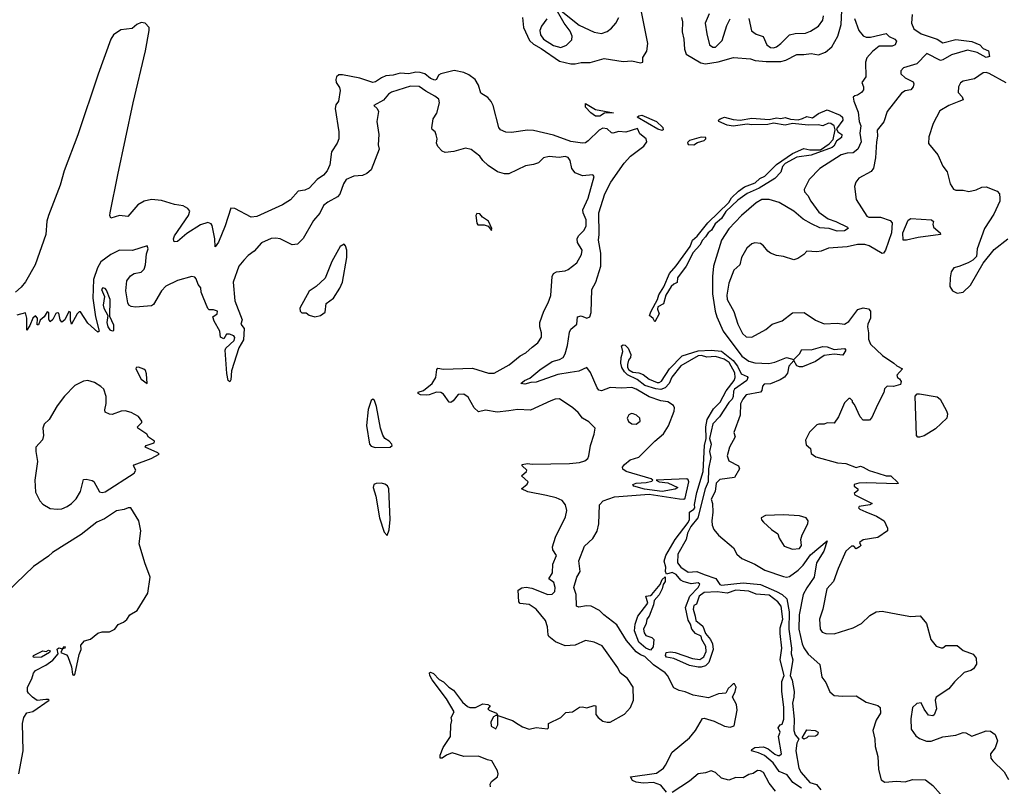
# Model space of a CAD drawing. Extents: x 2220520 to 2384350, y 721165 to 893491.
# Tile 181 of 256: x 2332305 to 2339110, y 811760 to 817059. Entities that reach past the tile are written whole.
import ezdxf

# ---------------------------------------------------------------- set-up
doc = ezdxf.new("R2010")
doc.units = 0

msp = doc.modelspace()

# ---------------------------------------------------------------- linework, layer by layer
at = {"layer": '0CON20XD'}
for points in [[(2335780.4, 817075), (2335786.2, 817005), (2335828.8, 816915), (2335855, 816889.7), (2335910, 816860), (2336035, 816772.1), (2336115, 816753.4), (2336145, 816753.1), (2336185, 816762.9), (2336247.3, 816762.7), (2336345, 816790.8), (2336475, 816771.2), (2336535, 816774.6), (2336595, 816761.9), (2336612.5, 816765), (2336611.7, 816798.3), (2336639.1, 816840.9), (2336646.4, 816895), (2336596.9, 817136.9)], [(2335947.8, 817065), (2335911.5, 817015), (2335899.5, 816985), (2335904.5, 816955), (2335925.4, 816925), (2335995, 816880.7), (2336044.1, 816865.9), (2336085, 816882.9), (2336120.9, 816919.1), (2336122.5, 816945), (2336109.7, 816979.7), (2336066.9, 817035), (2336021.2, 817115)], [(2336035, 817128.6), (2336171.5, 817021.5), (2336275, 816972.1), (2336325.3, 816964.7), (2336365, 816976.9), (2336395, 817000), (2336425.4, 817034.6), (2336445.4, 817074.6)], [(2336880, 817075), (2336886.7, 817045), (2336883.3, 816975), (2336895.4, 816925), (2336899.4, 816855), (2336911.8, 816821.8), (2337012.1, 816762.1), (2337045, 816753.9), (2337131.7, 816768.3), (2337237.9, 816797.9), (2337355, 816788), (2337387.9, 816777.9), (2337465, 816769.4), (2337565, 816769.1), (2337600.2, 816779.8), (2337675, 816818.5), (2337725, 816817.5), (2337775, 816824.6), (2337825, 816816.2), (2337875, 816834.4), (2337917.3, 816872.7), (2337960.4, 816945), (2337981.5, 817025), (2337987, 817123)], [(2337069.1, 817100.9), (2337043.5, 817035), (2337055, 816962.5), (2337073.1, 816885), (2337095, 816869.4), (2337115, 816870), (2337160.5, 816915), (2337191.7, 817018.3), (2337214.5, 817065.5)], [(2338474.2, 817095), (2338468.8, 817035), (2338484.6, 816995), (2338535, 816962.6), (2338645, 816924.1), (2338685, 816899.8), (2338775, 816922.7), (2338885, 816908.8), (2338940, 816885), (2338965, 816860.9), (2339001.8, 816845), (2339007.3, 816805), (2338985, 816798.1), (2338923.3, 816833.3), (2338855, 816848.4), (2338745, 816815.8), (2338685, 816781.5), (2338668.3, 816778.3), (2338575, 816824.4), (2338505, 816754.3), (2338412.8, 816727.2)], [(2336775, 811718.9), (2336735, 811768.1), (2336685, 811785.5), (2336615, 811782), (2336565, 811787.5), (2336540.3, 811800.3), (2336526.7, 811825), (2336705, 811850), (2336754.2, 811885.8), (2336769.2, 811905), (2336813.8, 811995), (2336934.3, 812095), (2336975.7, 812145), (2337025, 812227.5), (2337035, 812230), (2337105, 812210), (2337175, 812175.6), (2337215, 812169.4), (2337242.9, 812177.1), (2337264.3, 812285.7), (2337258.9, 812325), (2337231.2, 812375), (2337250, 812415), (2337256, 812445), (2337245, 812468.8), (2337235, 812468), (2337221.2, 812455), (2337201.2, 812435), (2337185, 812403.3), (2337135, 812400), (2337065, 812371.2), (2336959.5, 812389.5), (2336905, 812412.9), (2336861.7, 812421.7), (2336825, 812440), (2336781.8, 812525), (2336765.5, 812545), (2336685, 812600.6), (2336625, 812657.4), (2336595, 812668.3), (2336565, 812689), (2336498.2, 812768.2), (2336431, 812875), (2336341.8, 812945), (2336312.9, 812975), (2336255, 813006.1), (2336222.3, 813007.7), (2336168.8, 812998.8), (2336154, 813004), (2336150.5, 813085), (2336133.8, 813135), (2336156.4, 813205), (2336178.7, 813245), (2336169.1, 813319.1), (2336209.5, 813420.5), (2336265, 813473.6), (2336295, 813524.5), (2336307.2, 813575), (2336311.2, 813705), (2336336.5, 813733.5), (2336415, 813761.9), (2336655, 813780), (2336865, 813746.7), (2336895, 813745.5), (2336905, 813750.9), (2336929.4, 813865), (2336925, 813878.5), (2336915, 813884.4), (2336703, 813877), (2336723.9, 813863.9), (2336785, 813857.5), (2336852.5, 813825), (2336835, 813813.3), (2336745, 813796.7), (2336623.9, 813813.9), (2336550, 813835), (2336542.5, 813845), (2336565, 813856.2), (2336635, 813860), (2336675, 813870), (2336680, 813875), (2336670, 813885), (2336495.5, 813935.5), (2336473.1, 813953.1), (2336470.8, 813965), (2336485.7, 813985), (2336523.9, 814016.1), (2336584.6, 814035.4), (2336694.4, 814145), (2336755, 814196), (2336788.8, 814251.2), (2336827.4, 814352.6), (2336830, 814375), (2336823.2, 814393.2), (2336785, 814417.5), (2336735, 814424.6), (2336655, 814452.5), (2336565, 814504.8), (2336535, 814515.7), (2336465, 814511.8), (2336385, 814516.2), (2336325, 814494.2), (2336307.1, 814497.1), (2336295, 814513.8), (2336250.2, 814620.2), (2336225, 814654), (2336170, 814630), (2336110.3, 814620.3), (2336024.4, 814605.6), (2335875, 814553.5), (2335838.2, 814551.8), (2335795, 814540.6), (2335767.5, 814545), (2335793.8, 814565), (2335829.8, 814580.2), (2335900.7, 814639.3), (2335985, 814696.8), (2336035, 814709.4), (2336060.6, 814725), (2336075, 814750), (2336091.9, 814808.1), (2336105, 814900), (2336115, 814919.4), (2336154.4, 814955), (2336160.8, 815005), (2336185, 815011.1), (2336225, 814995.6), (2336245.6, 815005), (2336253.8, 815035), (2336260, 815195), (2336286.8, 815245), (2336320.3, 815355), (2336322, 815445), (2336304.3, 815535), (2336308.8, 815575), (2336307.9, 815725), (2336348.7, 815855), (2336390, 815935), (2336483, 816067), (2336526.2, 816115), (2336619.4, 816185), (2336639.2, 816215), (2336635.6, 816235), (2336590.9, 816270.9), (2336575, 816306.7), (2336495, 816281.4), (2336445, 816285.2), (2336405, 816275.4), (2336395, 816277.3), (2336365.2, 816305.2), (2336335, 816309), (2336310.8, 816295), (2336235, 816221.5), (2336215, 816208.8), (2336194.7, 816205.3), (2336115, 816216.7), (2335995, 816260.5), (2335855, 816293.8), (2335815, 816295.4), (2335705, 816279.4), (2335665, 816282.5), (2335627, 816297), (2335617.1, 816315), (2335576.5, 816466.5), (2335563.5, 816493.5), (2335540.9, 816520.9), (2335492, 816552), (2335476.6, 816606.6), (2335452.7, 816645), (2335408.3, 816678.3), (2335373.9, 816693.9), (2335307.4, 816707.4), (2335214.9, 816685.1), (2335199.7, 816675), (2335185.2, 816644.8), (2335175, 816641.1), (2335145, 816653.3), (2335104.3, 816684.3), (2335072.2, 816695), (2335043.5, 816696.5), (2334995, 816685.3), (2334935, 816689.1), (2334885, 816676), (2334835, 816672.3), (2334805, 816658.4), (2334765, 816628.8), (2334745, 816624.4), (2334655, 816654.9), (2334535, 816679.1), (2334511.3, 816678.7), (2334495.4, 816664.6), (2334490, 816645), (2334493.1, 816625), (2334515, 816590), (2334519.1, 816570.9), (2334508.8, 816495), (2334490, 816470), (2334484.4, 816445), (2334510, 816285), (2334510.8, 816235), (2334500, 816205), (2334459.2, 816145), (2334448.9, 816055), (2334431.1, 816015), (2334405, 815984.4), (2334362, 815955), (2334305, 815894.4), (2334275, 815880.6), (2334230, 815875), (2334175.8, 815815), (2334121.1, 815778.9), (2333945, 815698.6), (2333905, 815694.2), (2333792.5, 815755), (2333764.2, 815755.8), (2333724.4, 815635), (2333677.9, 815522.1), (2333655, 815490), (2333653.5, 815545), (2333635.5, 815635.5), (2333627.2, 815647.2), (2333605, 815656.7), (2333555, 815640), (2333459.3, 815580.7), (2333395, 815525.8), (2333372.7, 815522.7), (2333367.1, 815545), (2333374.4, 815565), (2333472, 815705), (2333481.2, 815735), (2333466.2, 815755), (2333435, 815772.2), (2333375, 815782.7), (2333285, 815808.8), (2333215, 815815.2), (2333165, 815804.5), (2333120.5, 815779.5), (2333051.4, 815698.6), (2332995, 815705.6), (2332935, 815686.4), (2332927.1, 815705), (2332929.2, 815725), (2332984.1, 815985.9), (2333088.6, 816485), (2333175, 816844), (2333200.2, 816985), (2333199, 817005), (2333171.6, 817035), (2333145, 817039.4), (2333115, 817026.3), (2333081.8, 816998.2), (2333005, 816988), (2332953.9, 816955), (2332935.4, 816925.4), (2332848.4, 816681.6), (2332707.6, 816262.4), (2332611.9, 816015), (2332583.7, 815915), (2332503.3, 815706.7), (2332492.4, 815667.6), (2332485.1, 815574.9), (2332410.8, 815365), (2332345, 815248), (2332315, 815210.6), (2332275, 815176.3)], [(2337345, 817066.7), (2337362.7, 816982.7), (2337395, 816959.5), (2337444.1, 816944.1), (2337469.6, 816885), (2337495, 816866.2), (2337515, 816863.8), (2337535, 816871.5), (2337565.7, 816894.3), (2337625, 816955.4), (2337665, 816964.6), (2337735, 816965.9), (2337770.3, 816979.7), (2337825, 817015.5), (2337856.1, 817055), (2337860.6, 817085)], [(2338075, 817068.6), (2338105, 816984.2), (2338135, 816946.9), (2338155, 816937.8), (2338185, 816938.5), (2338294, 816964), (2338315, 816943.1), (2338353.3, 816925), (2338365, 816910), (2338355, 816886.2), (2338335, 816875.8), (2338245, 816876.4), (2338199.5, 816840.5), (2338160, 816795), (2338150, 816765), (2338153.8, 816665), (2338125.8, 816625), (2338136, 816595)], [(2338412.8, 816727.2), (2338393.8, 816706.2), (2338394.6, 816685), (2338425, 816656.6), (2338479.1, 816629.1), (2338484.2, 816615), (2338480.8, 816595), (2338464.5, 816575.5), (2338425, 816566.4), (2338399.7, 816550.3), (2338300, 816425), (2338277.6, 816352.4), (2338232.2, 816295), (2338234.5, 816255), (2338226.4, 816215), (2338220, 816105), (2338205, 816032.5), (2338190.2, 816009.8), (2338105, 815962.9), (2338083.7, 815936.4), (2338074.2, 815905), (2338085.4, 815815.4), (2338160.5, 815700.5), (2338174, 815694), (2338253.4, 815693.4), (2338320.4, 815670.4), (2338334.2, 815655), (2338329.4, 815585), (2338288.1, 815465), (2338275, 815445.6), (2338265, 815441.9), (2338176.7, 815496.7), (2338145, 815505.4), (2338095, 815504.6), (2338025, 815490), (2337895, 815480.8), (2337845, 815460), (2337815, 815454.3), (2337745, 815459.2), (2337725, 815436.7), (2337682.3, 815407.7), (2337655, 815400), (2337585, 815422), (2337535, 815428.8), (2337495, 815446.2), (2337475, 815458.8), (2337446.4, 815496.4), (2337425, 815511.4), (2337385.6, 815515.6), (2337365, 815509.4), (2337329.4, 815480.6), (2337293.5, 815415), (2337282.2, 815365), (2337241.5, 815328.5), (2337205, 815237.8), (2337192.2, 815155), (2337194.2, 815125), (2337241.7, 815041.7), (2337268.2, 814955), (2337300.2, 814890.2), (2337325, 814867.3), (2337365, 814865.5), (2337461.7, 814918.3), (2337505, 814954.2), (2337575, 814978.6), (2337645, 815031.9), (2337725.8, 815035.8), (2337805, 814982.2), (2337865.7, 814955.7), (2337955, 814962.2), (2338005, 814955.6), (2338035, 814971.9), (2338097.5, 815055), (2338135, 815067), (2338171, 815061), (2338185.4, 815045), (2338184.8, 814995), (2338165.7, 814955), (2338163.8, 814935), (2338172.5, 814895), (2338170.7, 814850.7), (2338185, 814816.2), (2338267, 814737), (2338347.5, 814685), (2338366.4, 814666.4), (2338407.5, 814645), (2338368.3, 814601.7), (2338372.5, 814585), (2338386.4, 814576.4), (2338397, 814557), (2338393, 814537), (2338345, 814522.5), (2338300, 814525), (2338283, 814507), (2338277, 814483), (2338233.3, 814396.7), (2338195, 814310), (2338178.3, 814291.7), (2338135, 814290), (2338113, 814313), (2338075, 814400), (2338060, 814415), (2338060, 814425), (2338045, 814440), (2338035, 814440), (2338005, 814410), (2337963.3, 814315), (2337935, 814270), (2337885, 814272.5), (2337865, 814262.5), (2337827, 814263), (2337815, 814257.5), (2337762.7, 814207.3), (2337736.4, 814153.6), (2337741.2, 814121.2), (2337770, 814095), (2337775, 814060), (2337806.4, 814036.4), (2337957, 813997), (2338015, 813991.2), (2338085, 813963.3), (2338115, 813972.5), (2338135, 813966.7), (2338175, 813943.8), (2338235, 813923.8), (2338293, 813907), (2338325, 813906.7), (2338375, 813860), (2338376.4, 813853.6), (2338365, 813850), (2338155, 813857.5), (2338104.2, 813855.8), (2338072.5, 813845), (2338072.5, 813835), (2338097.5, 813815), (2338097.5, 813805), (2338072.5, 813785), (2338077.5, 813775), (2338197.5, 813715), (2338180, 813705), (2338107, 813693), (2338102.5, 813685), (2338112.5, 813675), (2338153.3, 813656.7), (2338226.8, 813626.8), (2338280, 813595), (2338303.3, 813545), (2338302.5, 813525), (2338235, 813480), (2338135, 813463.3), (2338110, 813445), (2338117.5, 813425), (2338110, 813415), (2338085, 813402.5), (2338070, 813420), (2338055, 813420), (2338014, 813386), (2337960.6, 813265), (2337930.6, 813175), (2337882.5, 813125), (2337856.9, 812985), (2337833.3, 812915), (2337838, 812845), (2337851.2, 812825), (2337875.5, 812815.5), (2337935, 812814.7), (2338065, 812855.3), (2338122.9, 812885), (2338179.8, 812940.2), (2338225, 812964.7), (2338265, 812971.2), (2338375, 812949.5), (2338465, 812932.7), (2338528.3, 812938.3), (2338572.5, 812885), (2338602.3, 812775), (2338638.2, 812728.2), (2338673.6, 812716.4), (2338685, 812717.5), (2338707, 812733), (2338785, 812733.1), (2338825, 812698.9), (2338894, 812674), (2338916.2, 812645), (2338918.2, 812605), (2338897.2, 812572.8), (2338879.1, 812560.9), (2338833, 812547), (2338765, 812481.9), (2338726, 812434), (2338638.6, 812375), (2338631.4, 812355), (2338642, 812295), (2338625, 812253.3), (2338615, 812246.7), (2338585, 812252.5), (2338555, 812293.3), (2338535, 812335.7), (2338505, 812333.1), (2338475.6, 812305), (2338464.6, 812225.4), (2338467.1, 812155), (2338498.3, 812108.3), (2338525, 812090), (2338572.7, 812072.7), (2338605, 812071.2), (2338685, 812102), (2338775, 812112.5), (2338825, 812131.4), (2338845, 812128.6), (2338885, 812106.7), (2338985, 812144.2), (2339015, 812142), (2339047.3, 812117.3), (2339062.2, 812075), (2339046.9, 812025), (2339015, 811983.3), (2339016.9, 811955), (2339030, 811935), (2339109.1, 811859.1), (2339137.9, 811807.9)], [(2339122.2, 816622.2), (2339005, 816688), (2338985, 816694), (2338965, 816690.8), (2338905, 816650.9), (2338825, 816633.3), (2338806.4, 816623.6), (2338794.1, 816594.1), (2338792, 816555), (2338819.2, 816525), (2338826.2, 816505), (2338796.1, 816493.9), (2338726.7, 816465), (2338665, 816428.8), (2338617.6, 816342.4), (2338588.5, 816248.5), (2338585, 816203.3), (2338651.2, 816125), (2338685, 816047.5), (2338715, 816007.5), (2338735.6, 815925), (2338758.7, 815888.7), (2338775, 815881.9), (2338825, 815881.9), (2338865, 815871.1), (2338916.3, 815883.7), (2338955, 815902), (2338985, 815903.8), (2339060, 815875), (2339075.8, 815855.8), (2339080, 815825), (2339078.8, 815805), (2339037.5, 815715), (2338973.9, 815616.1), (2338922.5, 815475), (2338918.3, 815421.7), (2338893.6, 815396.4), (2338860.7, 815379.3), (2338795, 815352.5), (2338760, 815345), (2338743, 815317), (2338736.7, 815275), (2338733.8, 815215), (2338751.2, 815185), (2338785, 815168.6), (2338825, 815176.2), (2338876.2, 815225), (2338963.9, 815376.1), (2339040.5, 815469.5), (2339135, 815543.3)], [(2335749.7, 812189.7), (2335780.9, 812170.9), (2335825, 812155.8), (2335875, 812165.8), (2335953, 812157), (2335960, 812165), (2335960, 812195), (2336045.5, 812234.5), (2336080.3, 812269.7), (2336125.8, 812274.2), (2336175, 812307.5), (2336195, 812310), (2336225, 812301.2), (2336275, 812318.8), (2336286.7, 812315), (2336286.2, 812256.2), (2336302, 812235), (2336335, 812210), (2336365, 812202), (2336386.1, 812203.9), (2336485, 812257.5), (2336526.2, 812305), (2336546.2, 812355), (2336545.6, 812445), (2336505, 812505.8), (2336454.4, 812544.4), (2336438.7, 812578.7), (2336330.7, 812730.7), (2336276.2, 812756.2), (2336215, 812767.5), (2336144.2, 812735.8), (2336075, 812731.4), (2336008.7, 812758.7), (2335962.5, 812795), (2335956.6, 812806.6), (2335953.1, 812863.1), (2335940, 812905), (2335875.2, 812985.2), (2335825, 813016.4), (2335765, 813022.9), (2335754.4, 813035), (2335750.5, 813115), (2335775, 813132.1), (2335805, 813136.4), (2335845, 813130.4), (2335955, 813085.4), (2335985, 813088.8), (2336004.6, 813105.4), (2336005.4, 813134.6), (2335997.6, 813167.6), (2335962, 813195), (2335987.6, 813235), (2335989.5, 813295), (2336014.3, 813355), (2335990.6, 813395), (2335986.5, 813415), (2336009.1, 813480.9), (2336078.3, 813621.7), (2336085.5, 813665.5), (2336076.5, 813705), (2336054.8, 813734.8), (2336013, 813753), (2335945, 813771.1), (2335816.2, 813795), (2335772.5, 813815), (2335811.7, 813848.3), (2335820, 813865), (2335772.5, 813905), (2335807.5, 813935), (2335810, 813945), (2335777.5, 813975), (2335777.5, 813985), (2335815, 813991.8), (2335847.4, 813987.4), (2336105, 813992.2), (2336175, 813998.8), (2336211.4, 814008.6), (2336231.9, 814025), (2336238.9, 814045), (2336250, 814115), (2336276.2, 814195), (2336281.2, 814235), (2336239.1, 814279.1), (2336194.5, 814304.5), (2336164.4, 814344.4), (2336128, 814375), (2336035, 814437.5), (2336005, 814436.9), (2335975, 814425.6), (2335835, 814359.4), (2335745, 814364.3), (2335685.4, 814354.6), (2335605, 814345.3), (2335525, 814360), (2335475, 814348.9), (2335445.5, 814375), (2335405, 814450), (2335375, 814470.5), (2335335, 814468.6), (2335301.4, 814425), (2335285, 814413.3), (2335274.3, 814415), (2335235, 814470), (2335215, 814482.9), (2335185, 814484.6), (2335135.2, 814464.8), (2335115, 814462.7), (2335075, 814466.7), (2335060, 814475), (2335060, 814485), (2335095, 814496.2), (2335155, 814545.4), (2335180.9, 814585), (2335188, 814642), (2335195, 814651.2), (2335235, 814643.3), (2335435, 814650.8), (2335545, 814616.1), (2335585, 814614.6), (2335687.8, 814672.2), (2335765, 814734.5), (2335804, 814756), (2335847.5, 814795), (2335885, 814826), (2335910.8, 814865), (2335911.9, 814895), (2335900, 814935), (2335899.4, 814965), (2335927.8, 815045), (2335958, 815102), (2335976.6, 815153.4), (2335985.7, 815285), (2335994, 815305), (2336015, 815317.1), (2336075, 815323.1), (2336095, 815332.9), (2336155, 815379.2), (2336188.8, 815435), (2336192.2, 815465), (2336159.8, 815519.8), (2336158.2, 815545), (2336167.5, 815565), (2336205.8, 815604.2), (2336219.6, 815635), (2336220.7, 815675), (2336199.5, 815725), (2336197.3, 815745), (2336233.8, 815825), (2336276.2, 815975), (2336265.8, 815985.8), (2336195, 815978.8), (2336145, 816000), (2336120.9, 816030.9), (2336108.8, 816085), (2336095.9, 816105.9), (2336075, 816112.5), (2336034.4, 816105.6), (2335965, 816114), (2335926.1, 816103.9), (2335890, 816070), (2335855, 816057.1), (2335801.3, 816048.7), (2335685, 815994.4), (2335655, 815994.4), (2335607.8, 816007.8), (2335541.7, 816051.7), (2335506.7, 816085), (2335485.3, 816115.3), (2335425, 816161.9), (2335385, 816170.6), (2335305, 816147.8), (2335245, 816140.5), (2335225, 816150.6), (2335195, 816182.9), (2335186.5, 816205), (2335190.5, 816235), (2335184.2, 816264.2), (2335176.2, 816285), (2335155, 816300), (2335152.6, 816312.6), (2335162.5, 816375), (2335187.2, 816412.8), (2335205.6, 816485.6), (2335200.7, 816510.7), (2335175, 816531.5), (2335110.8, 816565), (2335065, 816597.9), (2335005, 816599.1), (2334875, 816557.1), (2334855, 816544.3), (2334818.2, 816501.8), (2334752.5, 816465), (2334775.8, 816445.8), (2334784.2, 816425), (2334774.3, 816355.7), (2334788.1, 816265), (2334783.5, 816195), (2334788.6, 816165), (2334735, 816021.2), (2334704.4, 815995.6), (2334675, 815982.5), (2334615, 815977.8), (2334561.4, 815955), (2334543.1, 815925), (2334517.6, 815852.4), (2334500.8, 815835), (2334435, 815798.5), (2334405, 815774.3), (2334378.5, 815721.5), (2334335, 815671.4), (2334265, 815546.2), (2334225, 815508), (2334187.7, 815502.3), (2334105, 815544.4), (2334075, 815549.4), (2334043.7, 815546.3), (2333975, 815517.1), (2333925, 815460), (2333885, 815429.2), (2333855, 815396.2), (2333820.6, 815355), (2333779.2, 815245), (2333792.1, 815115), (2333842, 814985), (2333832.5, 814955), (2333856, 814925), (2333851.4, 814845), (2333818.5, 814791.5), (2333768.9, 814631.1), (2333765, 814570), (2333756.7, 814555), (2333746.7, 814565), (2333736.1, 814613.9), (2333725.5, 814774.5), (2333730.6, 814789.4), (2333787.4, 814842.6), (2333792.3, 814862.3), (2333784.2, 814874.2), (2333753.9, 814886.1), (2333734.2, 814885.8), (2333715, 814854), (2333692, 814865), (2333689.2, 814905), (2333650, 814975), (2333640, 815005), (2333670, 815025), (2333672.5, 815045), (2333645, 815053.3), (2333615, 815053.8), (2333605, 815062), (2333572.1, 815142.1), (2333559.1, 815175), (2333555.8, 815205), (2333539.2, 815229.2), (2333525, 815268), (2333515, 815280), (2333495, 815283.3), (2333395, 815255.4), (2333315, 815216.1), (2333284.6, 815185), (2333228.6, 815091.4), (2333215, 815080.9), (2333105, 815072.2), (2333076.1, 815076.1), (2333060, 815085), (2333052, 815102), (2333039.2, 815185), (2333045.3, 815255), (2333070.3, 815289.7), (2333096.1, 815303.9), (2333145, 815313.6), (2333164.2, 815335.8), (2333175.3, 815365), (2333180.4, 815439.6), (2333193.8, 815475), (2333185, 815496.7), (2333085, 815463.5), (2332994.4, 815465.6), (2332935, 815435.5), (2332865, 815385.5), (2332842.6, 815345), (2332815.9, 815264.1), (2332811.5, 815135), (2332829.7, 815005), (2332852.5, 814915), (2332853.3, 814905), (2332845, 814900), (2332775, 814961.2), (2332725, 815040), (2332715, 815038.8), (2332703.2, 815026.8), (2332663.3, 814953.3), (2332656.7, 814985), (2332656.4, 815036.4), (2332645, 815042.5), (2332615.8, 814984.2), (2332595, 814967.5), (2332583.6, 814983.6), (2332575, 815030), (2332565, 815032.5), (2332555, 815027.5), (2332535, 814987.5), (2332515, 814970), (2332507, 814987), (2332506.1, 815036.1), (2332495, 815040), (2332473.3, 815005), (2332447.5, 814982.5), (2332435, 814950), (2332425, 814950), (2332427.5, 814995), (2332415, 815012.5), (2332396.7, 814995), (2332375.9, 814944.1), (2332355, 814912.5), (2332354.3, 814995), (2332345, 815033.3), (2332285, 815016.7)], [(2338136, 816595), (2338136.2, 816575), (2338123.9, 816556.1), (2338095, 816538), (2338076, 816534), (2338066.1, 816523.9), (2338069.4, 816495), (2338100.4, 816420.4), (2338108, 816355), (2338117.9, 816325), (2338112.5, 816275), (2338121.4, 816215), (2338097.5, 816165), (2338065, 816138), (2338025, 816136.1), (2337982.1, 816125), (2337835, 816031), (2337762.3, 815955), (2337725.8, 815885), (2337729.2, 815869.2), (2337752.5, 815845), (2337773, 815805), (2337827.7, 815727.7), (2337891.5, 815681.5), (2337945, 815663.7), (2338026.2, 815625), (2338031.4, 815615), (2338005, 815600), (2337955, 815596.8), (2337898.8, 815615), (2337835, 815620.2), (2337777.3, 815647.3), (2337720.8, 815680.8), (2337655, 815734.7), (2337555, 815796.5), (2337485, 815816.7), (2337435, 815816.7), (2337395, 815793.3), (2337294, 815705), (2337205, 815612.5), (2337155.3, 815535), (2337101.1, 815355), (2337092.3, 815285), (2337093.4, 815165), (2337110.8, 815045), (2337122.3, 815005), (2337166.4, 814906.4), (2337295, 814732.7), (2337345, 814699.6), (2337385, 814686.9), (2337482.4, 814682.4), (2337525, 814690.7), (2337605, 814723.8), (2337655, 814710), (2337695, 814750.5), (2337710, 814780), (2337775, 814777.6), (2337855, 814799.3), (2337886.7, 814796.7), (2337935, 814780.3), (2338005, 814786.9), (2338015.4, 814775), (2337995, 814740.3), (2337935, 814747.8), (2337865, 814738.5), (2337805, 814696.6), (2337715, 814660.5), (2337695, 814659.4), (2337677, 814667), (2337655, 814702.5), (2337620.9, 814665), (2337610.4, 814615), (2337591.7, 814588.3), (2337561.4, 814568.6), (2337495, 814542.7), (2337451.4, 814538.6), (2337438.8, 814525), (2337434.4, 814495), (2337426, 814484), (2337326.7, 814465), (2337302.2, 814435), (2337286.5, 814403.5), (2337283.5, 814325), (2337240.5, 814205), (2337249.6, 814175), (2337210.7, 814105), (2337195.4, 814045), (2337205, 814009.8), (2337272, 813975), (2337280.7, 813955), (2337244.8, 813895.2), (2337145, 813880), (2337117.6, 813855), (2337111.2, 813798.8), (2337084.1, 813745), (2337092.9, 813715), (2337096.3, 813653.7), (2337088.2, 813595), (2337090.5, 813565), (2337103.1, 813535), (2337135.3, 813495.3), (2337238.9, 813408.9), (2337261.9, 813365), (2337295, 813335.6), (2337385, 813294.6), (2337455, 813253.4), (2337585, 813210.8), (2337605, 813206.2), (2337625, 813209.6), (2337685, 813252.9), (2337720.6, 813289.4), (2337769.5, 813360.5), (2337886, 813456), (2337861.8, 813385), (2337812.2, 813305), (2337796.7, 813205), (2337745, 813132.7), (2337720.5, 813085), (2337692.7, 812945), (2337690.5, 812845), (2337713.3, 812745), (2337725, 812717.2), (2337753.6, 812673.6), (2337835, 812601.4), (2337848.9, 812515), (2337876.7, 812476.7), (2337903.2, 812413.2), (2337935, 812388.2), (2337993.5, 812383.5), (2338085, 812385.2), (2338155, 812341.3), (2338235, 812318.9), (2338251.5, 812305), (2338254.4, 812265), (2338225, 812216.2), (2338202.2, 812145), (2338215.7, 812085), (2338217.1, 812035), (2338236.7, 811965), (2338240, 811875), (2338258.8, 811805), (2338285, 811789.2), (2338365, 811794.5), (2338425, 811791.1), (2338475, 811806.2), (2338565, 811803.5), (2338615.4, 811765.4), (2338669.3, 811705)], [(2336315, 816391.5), (2336285, 816392.9), (2336253.1, 816415), (2336214.5, 816454.5), (2336215, 816480), (2336285, 816438.9), (2336410, 816415), (2336347.4, 816412.6), (2336315, 816391.5)], [(2336695, 814970), (2336684.1, 814994.1), (2336658, 815015), (2336669.1, 815045), (2336712.9, 815125), (2336723.4, 815156.6), (2336757.8, 815212.2), (2336796.7, 815305), (2336842.2, 815357.8), (2336938.8, 815491.2), (2336954.8, 815535.2), (2336987.6, 815562.4), (2337061.8, 815655), (2337205, 815795.6), (2337225, 815827.8), (2337272.5, 815875), (2337315, 815903.5), (2337388.6, 815931.4), (2337419.7, 815960.3), (2337455, 815976.5), (2337535, 816057.5), (2337645.8, 816135), (2337725, 816169.1), (2337765, 816160), (2337840, 816160), (2337898.8, 816201.2), (2337928.2, 816231.8), (2337941.7, 816298.3), (2337933.3, 816325), (2337911.1, 816341.1), (2337895, 816342.9), (2337855, 816324.7), (2337822.7, 816332.7), (2337755, 816331.2), (2337645, 816341.2), (2337595, 816329.1), (2337515, 816343.3), (2337475, 816333.8), (2337365, 816332.1), (2337332.1, 816337.9), (2337235, 816322.2), (2337195, 816329.3), (2337136, 816356), (2337135.8, 816365), (2337146, 816375), (2337175, 816384.4), (2337235, 816368.2), (2337285, 816363.6), (2337365, 816378.5), (2337485, 816368.5), (2337535, 816380.5), (2337565, 816375.5), (2337595, 816383.1), (2337632.5, 816372.5), (2337685, 816367.5), (2337714.7, 816375.3), (2337745, 816388.9), (2337785, 816381.9), (2337825, 816410.6), (2337885, 816435.7), (2337975, 816398.9), (2337992.5, 816385), (2337994.3, 816365), (2337950, 816305), (2337960, 816285), (2337986.9, 816265), (2337985.3, 816244.7), (2337950.2, 816219.8), (2337931.4, 816185), (2337919.2, 816175), (2337775, 816123.1), (2337675, 816110), (2337595, 816064.3), (2337578.1, 816045), (2337564.6, 816005.4), (2337525, 815962.2), (2337415, 815895.5), (2337333.4, 815856.6), (2337268.1, 815811.9), (2337186.3, 815733.7), (2337155, 815685.7), (2337112.4, 815647.6), (2337086.2, 815605), (2337063.7, 815586.3), (2337045, 815557.5), (2337024.2, 815535.8), (2337005, 815500.9), (2336959.6, 815450.4), (2336911.8, 815355), (2336851.8, 815275), (2336848.1, 815241.9), (2336825, 815231.4), (2336808.2, 815215), (2336771.8, 815155), (2336755.5, 815094.5), (2336715.3, 815074.7), (2336712.6, 815057.4), (2336724.3, 815025), (2336695, 814970)], [(2336745, 816294.2), (2336715, 816302.9), (2336572.5, 816385), (2336583.3, 816395), (2336605, 816398.9), (2336706.2, 816355), (2336748.8, 816315), (2336751.7, 816298.3), (2336745, 816294.2)], [(2336965, 816194.3), (2336989.2, 816210.8), (2337036.7, 816225), (2337047.5, 816235), (2337047.5, 816245), (2337015, 816246.7), (2336933.3, 816225), (2336920.7, 816209.3), (2336925, 816197.5), (2336965, 816194.3)], [(2335565, 815602.5), (2335567.5, 815615), (2335545, 815667.5), (2335503.6, 815693.6), (2335485, 815717.5), (2335465, 815720), (2335457.5, 815705), (2335463.6, 815653.6), (2335470.7, 815640.7), (2335515, 815640), (2335541.7, 815631.7), (2335565, 815602.5)], [(2338435, 815534.3), (2338412, 815535), (2338408, 815585), (2338445, 815674), (2338465, 815684.2), (2338606.7, 815675), (2338620, 815665), (2338616, 815645), (2338620, 815625), (2338666.7, 815585), (2338670, 815575), (2338515, 815554.3), (2338435, 815534.3)], [(2334345, 815006.2), (2334385, 815014.2), (2334415, 815037.5), (2334422.7, 815097.3), (2334473.8, 815135), (2334517, 815203), (2334535.8, 815244.2), (2334566, 815415), (2334566.1, 815466.1), (2334557.5, 815495), (2334547, 815507), (2334519.3, 815490.7), (2334463.2, 815386.8), (2334415, 815273.3), (2334354.1, 815215.9), (2334305, 815183.3), (2334240, 815065), (2334243.3, 815045), (2334255, 815032.5), (2334285, 815032.5), (2334306.2, 815016.2), (2334345, 815006.2)], [(2332945, 814907.5), (2332955, 814911.2), (2332955, 814947.5), (2332927, 815007), (2332930, 815125), (2332905, 815190), (2332895, 815201.2), (2332880, 815205), (2332870.8, 815195), (2332890, 815145), (2332881.5, 815085), (2332885.7, 815065), (2332913.8, 815015), (2332908.1, 814965), (2332913.7, 814936.3), (2332928, 814915), (2332945, 814907.5)], [(2337707.9, 811747.9), (2337649.2, 811785), (2337608.7, 811838.7), (2337555, 811862.7), (2337512.3, 811922.3), (2337451.6, 811971.6), (2337411.9, 811991.9), (2337363.3, 812005), (2337366, 812015), (2337385, 812027.8), (2337445, 812031.5), (2337478.5, 812018.5), (2337525, 811980.8), (2337545, 811972), (2337557, 811973), (2337570, 811985), (2337548.8, 812105), (2337560, 812135), (2337547.5, 812165), (2337560, 812185), (2337575, 812190), (2337586, 812224), (2337586.5, 812306.5), (2337572.7, 812415), (2337572.2, 812485), (2337589.5, 812525), (2337560.6, 812635), (2337572.3, 812715), (2337560, 812815), (2337561.4, 812855), (2337578.7, 812915), (2337568.9, 813005), (2337545.5, 813035.5), (2337485, 813080.4), (2337395, 813087.9), (2337345, 813108), (2337255, 813114.6), (2337195, 813095.5), (2337125, 813103.3), (2337035, 813099.6), (2337000.5, 813075), (2336981.7, 813018.3), (2336965, 813010), (2336959.5, 812985), (2336974.5, 812935), (2336976.9, 812905), (2337027.2, 812867.2), (2337043.8, 812815), (2337079.7, 812775), (2337093.5, 812745), (2337098.9, 812705), (2337068.3, 812615), (2337045, 812591.6), (2337015, 812584.4), (2336995, 812583.2), (2336935, 812595.9), (2336825, 812642.7), (2336775, 812653.5), (2336767.5, 812665), (2336774.1, 812685), (2336801.8, 812688.2), (2336835.2, 812685.2), (2336954.2, 812644.2), (2337004.6, 812635.4), (2337033.5, 812655), (2337048.3, 812691.7), (2337046.2, 812726.2), (2337020, 812775), (2337015, 812797.5), (2336975, 812816.5), (2336950.4, 812845), (2336940.6, 812880.6), (2336925, 812907.5), (2336906.2, 812995), (2336935.4, 813075), (2336994.7, 813135), (2337006.6, 813156.6), (2336995, 813165.9), (2336945, 813160.4), (2336890.9, 813175), (2336874.1, 813185), (2336843, 813223), (2336815, 813236.7), (2336775, 813226.2), (2336768.1, 813245), (2336771.8, 813275), (2336758.5, 813315), (2336770, 813355), (2336834.8, 813465.2), (2336925.9, 813584.1), (2336933.3, 813605), (2336933.8, 813655), (2336965, 813675.7), (2336970.4, 813685), (2336968.5, 813708.5), (2336985, 813791.2), (2337027.8, 813935), (2337038.4, 814115), (2337050.4, 814165), (2337047.5, 814245), (2337056.2, 814295), (2337100.6, 814369.4), (2337145.2, 814414.8), (2337187.3, 814492.7), (2337243.9, 814565), (2337250.8, 814585), (2337247.1, 814617.1), (2337209.4, 814689.4), (2337173.2, 814713.2), (2337115, 814730.2), (2337055, 814725.3), (2337017.4, 814737.4), (2336995, 814735.3), (2336873.9, 814666.1), (2336812.1, 814587.9), (2336793.9, 814545), (2336765, 814515.4), (2336735, 814503.9), (2336702.4, 814507.6), (2336625, 814531.1), (2336571.9, 814571.9), (2336505.5, 814605), (2336485, 814625.5), (2336467.1, 814655), (2336459.2, 814685), (2336462, 814725), (2336473.6, 814765), (2336463.3, 814805), (2336475, 814811.2), (2336488.8, 814808.8), (2336509.4, 814789.4), (2336528.9, 814745), (2336526.9, 814725), (2336513.1, 814705), (2336505.4, 814675), (2336505.5, 814655), (2336515, 814639.4), (2336543.3, 814623.3), (2336585, 814618.8), (2336615, 814607.2), (2336655, 814574.5), (2336711.5, 814551.5), (2336725, 814550.3), (2336739.9, 814560.1), (2336795, 814646.5), (2336884.3, 814735.7), (2336995, 814770.2), (2337085, 814774.2), (2337155, 814766.9), (2337235, 814702.5), (2337266.2, 814665), (2337291.5, 814611.5), (2337333.1, 814593.1), (2337336.9, 814585), (2337330, 814565), (2337245.3, 814505), (2337237.9, 814492.1), (2337236.3, 814455), (2337228.6, 814435), (2337206.1, 814413.9), (2337141.5, 814315), (2337094.6, 814265), (2337073.3, 814165), (2337084.6, 814125), (2337072.7, 814075), (2337082.7, 814032.7), (2337066.3, 813953.7), (2337062.9, 813865), (2337042.6, 813815), (2336991.6, 813615), (2336943.2, 813556.8), (2336921, 813509), (2336911.6, 813465), (2336854.1, 813365), (2336850.8, 813305), (2336875, 813273.6), (2336925, 813239.5), (2336985, 813245.6), (2337034.8, 813224.8), (2337115.7, 813195.7), (2337144.5, 813155), (2337155, 813150.3), (2337305, 813167.2), (2337425, 813155.6), (2337536.5, 813106.5), (2337575, 813084.7), (2337607.8, 813055), (2337623.6, 812965), (2337621.6, 812845), (2337639.6, 812715), (2337636.6, 812675), (2337648, 812635), (2337629.7, 812525), (2337642.9, 812492.9), (2337657.4, 812415), (2337655.8, 812375), (2337645.8, 812334.2), (2337657.1, 812225), (2337654.8, 812144.8), (2337663.8, 812115), (2337690, 812085), (2337675, 812058.8), (2337668.6, 812005), (2337689.7, 811885), (2337705, 811854.5), (2337765, 811785.6), (2337812.8, 811772.8), (2337842, 811735)], [(2333185, 814543.3), (2333180.7, 814610.7), (2333173.6, 814633.6), (2333163.6, 814643.6), (2333126.4, 814656.4), (2333110, 814655), (2333107.5, 814645), (2333144.4, 814575), (2333185, 814543.3)], [(2332565, 813674.7), (2332595, 813678.9), (2332632.9, 813695), (2332663.1, 813715), (2332695, 813748.1), (2332725, 813798.8), (2332745, 813880), (2332765, 813883.8), (2332805, 813873.8), (2332816.5, 813866.5), (2332857.5, 813795), (2332875, 813790), (2332895, 813796.2), (2333096.2, 813925), (2333106.7, 813945), (2333092.5, 813975), (2333097, 813983), (2333213.6, 814026.4), (2333270, 814055), (2333260, 814065), (2333172.5, 814105), (2333180, 814115), (2333235, 814133.3), (2333237.5, 814145), (2333195, 814172.5), (2333183, 814193), (2333122.5, 814235), (2333120, 814245), (2333150, 814275), (2333150, 814285), (2333125, 814316), (2333075, 814344.2), (2333035, 814356), (2333007.3, 814352.7), (2332945, 814330), (2332925, 814331.2), (2332896.1, 814346.1), (2332892.9, 814362.9), (2332903, 814407), (2332902.5, 814455), (2332885.6, 814505), (2332865, 814523.8), (2332821.7, 814551.7), (2332775, 814566), (2332745, 814561.2), (2332685, 814531.2), (2332615, 814455.8), (2332565, 814388.8), (2332508.3, 814295), (2332475, 814263.2), (2332465.9, 814235), (2332469, 814185), (2332462.6, 814155), (2332415.9, 814105), (2332415.3, 814075), (2332428.5, 814005), (2332410.2, 813875), (2332414.2, 813794.2), (2332445, 813733.6), (2332465, 813710), (2332515, 813681.2), (2332565, 813674.7)], [(2338525, 814172.5), (2338513, 814173), (2338502.5, 814185), (2338493, 814457), (2338508.3, 814471.7), (2338525, 814472.5), (2338645, 814452.5), (2338666.7, 814435), (2338710, 814355), (2338717.5, 814335), (2338713.3, 814305), (2338635, 814230), (2338555, 814183.3), (2338525, 814172.5)], [(2334761, 814101), (2334865, 814104.8), (2334880, 814115), (2334876.7, 814125), (2334859.6, 814145), (2334827.8, 814165), (2334815, 814186.9), (2334799, 814235), (2334771.8, 814385), (2334756.7, 814426.7), (2334745, 814436), (2334735, 814425.8), (2334714.4, 814365), (2334701.3, 814255), (2334723.2, 814125), (2334735, 814110), (2334761, 814101)], [(2336565, 814263.1), (2336592.5, 814285), (2336590, 814305), (2336568.8, 814325), (2336545.7, 814335.7), (2336533.2, 814336.8), (2336515, 814328), (2336504.2, 814305), (2336511.7, 814281.7), (2336535, 814265.8), (2336565, 814263.1)], [(2334845, 813493.8), (2334858.1, 813531.9), (2334865.5, 813605), (2334856.7, 813815), (2334846.7, 813836.7), (2334828.5, 813848.5), (2334805, 813854.3), (2334767.6, 813852.4), (2334751.9, 813845), (2334747.9, 813825), (2334766.5, 813765), (2334792.7, 813615), (2334825, 813516), (2334845, 813493.8)], [(2332300, 811845), (2332328, 812005), (2332323.8, 812195), (2332334.1, 812235.9), (2332355, 812266.7), (2332395, 812276.7), (2332507.5, 812355), (2332505, 812360), (2332485, 812360), (2332425, 812353.8), (2332392.5, 812375), (2332365, 812402.5), (2332358.8, 812415), (2332358.8, 812445), (2332387.7, 812502.3), (2332399.3, 812540.7), (2332415, 812560), (2332485, 812597.5), (2332535, 812632.5), (2332570, 812675), (2332565, 812707.5), (2332575, 812716), (2332600, 812710), (2332615, 812726.7), (2332620, 812725), (2332617.5, 812715), (2332600, 812710), (2332590, 812685), (2332628.3, 812668.3), (2332637, 812657), (2332663.8, 812585), (2332670, 812535), (2332675, 812527.5), (2332685, 812530), (2332715, 812670), (2332730, 812705), (2332727.5, 812735), (2332753.3, 812765), (2332795, 812777.1), (2332845, 812819.5), (2332875, 812826.9), (2332925, 812828.1), (2332963.5, 812846.5), (2332985, 812878.8), (2333023.3, 812895), (2333045, 812913.8), (2333066, 812945), (2333116.2, 812975), (2333189.5, 813095), (2333206.9, 813205), (2333168.8, 813305), (2333130, 813435), (2333141.2, 813525), (2333128.8, 813595), (2333073.9, 813683.9), (2333055, 813685.8), (2333027, 813673), (2332975, 813664.6), (2332891.5, 813608.5), (2332837.9, 813585), (2332728.9, 813501.1), (2332532.4, 813375), (2332505, 813350.2), (2332400.2, 813279.8), (2332215, 813102.5)], [(2337645, 813399.4), (2337695, 813403.8), (2337707.2, 813425), (2337704, 813465), (2337712.7, 813497.3), (2337752.5, 813575), (2337754.2, 813595), (2337740, 813615), (2337695, 813629.7), (2337585, 813636.8), (2337459.3, 813630.7), (2337428.8, 813615), (2337431.7, 813601.7), (2337445, 813586.2), (2337500, 813535), (2337543.8, 813505), (2337553.3, 813475), (2337589.5, 813419.5), (2337645, 813399.4)], [(2336665, 812701.7), (2336631.8, 812715), (2336583.6, 812755), (2336554.3, 812835), (2336558.8, 812881.2), (2336576.2, 812935), (2336645.4, 813024.6), (2336632.5, 813075), (2336665, 813078.1), (2336675, 813086.7), (2336731.9, 813155), (2336745, 813188.6), (2336765, 813206.7), (2336766.4, 813175), (2336751.4, 813155), (2336745.7, 813125), (2336725, 813083.1), (2336689.5, 813045), (2336684.4, 813014.4), (2336655, 812935.5), (2336638.2, 812915), (2336634.7, 812885), (2336616.7, 812845), (2336621, 812821), (2336633.2, 812803.2), (2336675, 812787.8), (2336688.2, 812775), (2336683.3, 812725), (2336665, 812701.7)], [(2332405, 812650), (2332397.5, 812655), (2332400, 812665), (2332465, 812695.7), (2332487.5, 812692.5), (2332505, 812700), (2332515.8, 812695.8), (2332510, 812685), (2332455, 812652.5), (2332405, 812650)], [(2335558.8, 811755), (2335556.7, 811775), (2335566.4, 811793.6), (2335606.7, 811825), (2335611.2, 811845), (2335607.5, 811867.5), (2335567.5, 811935), (2335537, 811943), (2335475, 811967.5), (2335375, 811965.6), (2335295, 811991.1), (2335254.6, 811975.4), (2335225, 811954.3), (2335210, 811955), (2335211.9, 811975), (2335232.8, 812027.2), (2335282.5, 812105), (2335283.8, 812185), (2335292.5, 812215), (2335287.5, 812235), (2335306.7, 812275), (2335255, 812363.3), (2335155.8, 812495), (2335140, 812525), (2335137.5, 812545), (2335145, 812548.8), (2335165, 812540), (2335205, 812498), (2335235, 812480.8), (2335271.2, 812445), (2335303.9, 812423.9), (2335365, 812342.5), (2335400.3, 812310.3), (2335415, 812304), (2335455, 812303.8), (2335505, 812330), (2335540, 812325), (2335557.5, 812315), (2335540, 812295), (2335550, 812285), (2335600, 812265), (2335610, 812250), (2335710, 812215), (2335749.7, 812189.7)], [(2335595, 812157.5), (2335608.8, 812185), (2335610, 812250), (2335595, 812250), (2335580.7, 812239.3), (2335560, 812205), (2335563.8, 812175), (2335595, 812157.5)], [(2337725, 812085.7), (2337712.5, 812095), (2337745, 812151.2), (2337802.5, 812145), (2337823.8, 812135), (2337818.8, 812115), (2337805, 812105.7), (2337755, 812102.9), (2337745, 812094.4), (2337725, 812085.7)], [(2337527.8, 811725), (2337485, 811780.8), (2337446, 811856), (2337425, 811867.5), (2337405, 811870), (2337375, 811848.9), (2337345, 811840.6), (2337305, 811819.4), (2337255, 811821.4), (2337205, 811802), (2337155, 811815.6), (2337115, 811854.5), (2337085, 811866.2), (2337045, 811853.1), (2336995, 811846.2), (2336934.4, 811795), (2336815, 811717.1)]]:
    msp.add_lwpolyline(points, dxfattribs=at)

doc.saveas('drawing.dxf')
